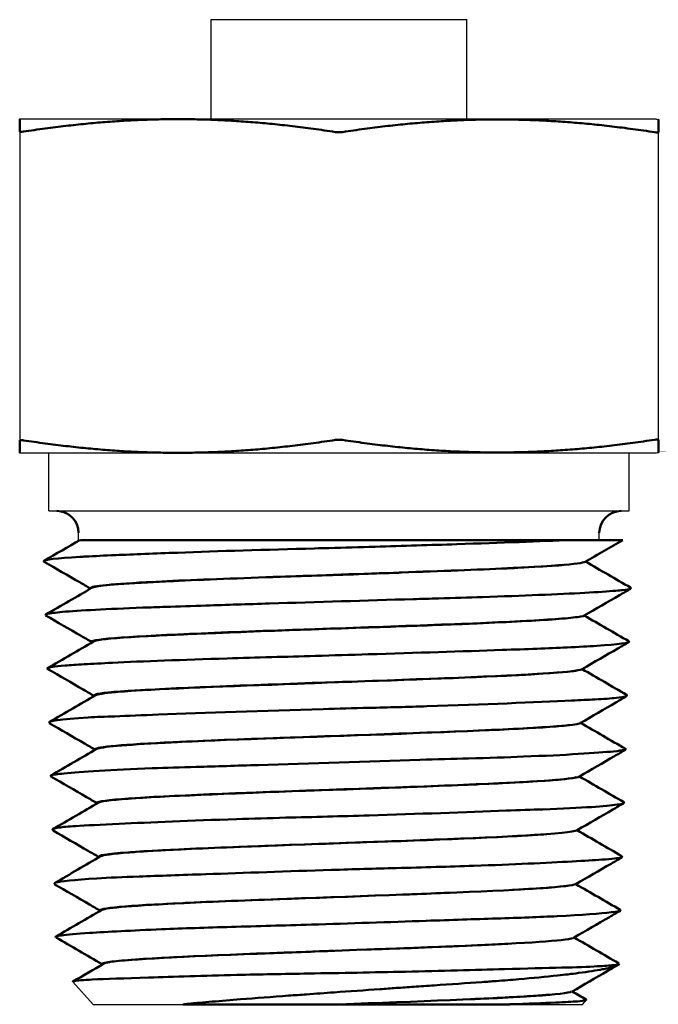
# Model space of a CAD drawing. Header units: inches. Extents: x 0.2 to 10.9, y 0.3 to 8.6.
# Tile 20 of 23: x 8.139 to 8.799, y 4.284 to 5.301. Entities that reach past the tile are written whole.
import ezdxf

# ---------------------------------------------------------------- set-up
doc = ezdxf.new("R2010")
doc.units = ezdxf.units.IN
doc.header["$MEASUREMENT"] = 0
doc.layers.add('Geometry', color=255, linetype='Continuous', lineweight=25)
doc.layers.add('Visible (ANSI)', color=7, linetype='Continuous', lineweight=50)

msp = doc.modelspace()

# ---------------------------------------------------------------- linework, layer by layer
at = {"layer": 'Geometry'}
for p, q in [((8.3375, 5.3014), (8.6015, 5.3014)), ((8.3375, 5.1987), (8.3375, 5.3014)), ((8.6015, 5.1987), (8.6015, 5.3014)), ((8.7977, 5.1987), (8.1395, 5.1987)), ((8.7977, 5.1987), (8.7995, 5.1982)), ((8.1395, 5.1857), (8.1395, 4.8667)), ((8.7995, 4.8673), (8.7995, 5.1851)), ((8.1395, 4.8537), (8.7977, 4.8537)), ((8.1695, 4.7937), (8.1695, 4.8537)), ((8.7695, 4.7937), (8.7695, 4.8537)), ((8.7977, 4.8537), (8.7995, 4.8542)), ((8.1695, 4.7937), (8.7695, 4.7937)), ((8.2004, 4.7637), (8.2004, 4.7712)), ((8.2004, 4.7637), (8.2023, 4.7637)), ((8.2023, 4.7637), (8.7092, 4.7637)), ((8.7385, 4.7637), (8.7385, 4.7712)), ((8.7586, 4.3252), (8.7591, 4.3258)), ((8.2154, 4.2839), (8.1943, 4.3071)), ((8.2154, 4.2839), (8.308, 4.2839)), ((8.6461, 4.2839), (8.721, 4.2839)), ((8.721, 4.2839), (8.7251, 4.2884))]:
    msp.add_line(p, q, dxfattribs=at)
at = {"layer": 'Visible (ANSI)'}
for centre, start, end in [((8.1779, 4.7712), 0, 90), ((8.761, 4.7712), 90, 180)]:
    msp.add_arc(centre, 0.0225, start, end, dxfattribs=at)
for centre, major_axis, ratio, start_param, end_param in [((8.147, 5.1874), (-0.00749, -0.00173), 0.125609, 6.254119, 7.301924), ((8.4695, 5.187), (0.0075, -0.00001), 0.262847, 4.188737, 5.23654), ((8.792, 5.1868), (0.00749, -0.00173), 0.124855, 5.264329, 6.312131), ((8.147, 4.865), (0.00749, -0.00173), 0.125609, 2.122854, 3.170659), ((8.4695, 4.8654), (0.0075, 0.00001), 0.262847, 1.046645, 2.094448), ((8.792, 4.8656), (-0.00749, -0.00173), 0.124855, 3.112647, 4.160449)]:
    msp.add_ellipse(centre, major_axis=major_axis, ratio=ratio, start_param=start_param, end_param=end_param, dxfattribs=at)
for points, weights in [([(8.1395, 5.1857), (8.1395, 5.1973), (8.1395, 5.1987)], [1.00474303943, 1.03064586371, 1]), ([(8.4657, 5.1853), (8.3042, 5.21), (8.1432, 5.1857)], [1.00906586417, 1.15985596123, 1.0109855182]), ([(8.7957, 5.1851), (8.6343, 5.2097), (8.4732, 5.1853)], [1.00784754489, 1.15694963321, 1.00901380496]), ([(8.7995, 5.1982), (8.7995, 5.1982), (8.7995, 5.1851)], [1.08237878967, 1.08237878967, 1.00784062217]), ([(8.1395, 4.8537), (8.1395, 4.8551), (8.1395, 4.8667)], [1, 1.03064586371, 1.00474303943]), ([(8.1432, 4.8667), (8.3042, 4.8424), (8.4657, 4.8671)], [1.0109855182, 1.15985596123, 1.00906586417]), ([(8.4732, 4.8671), (8.6343, 4.8428), (8.7957, 4.8673)], [1.00901380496, 1.15694963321, 1.00784754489]), ([(8.7995, 4.8673), (8.7995, 4.8542), (8.7995, 4.8542)], [1.00784062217, 1.08237878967, 1.08237878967])]:
    msp.add_rational_spline(points, weights, degree=2, dxfattribs=at)
for points, knots in [([(8.1649, 4.7413), (8.1645, 4.7415), (8.1643, 4.7417), (8.1644, 4.7419), (8.1647, 4.7434), (8.1778, 4.745), (8.2016, 4.7463), (8.2035, 4.7464), (8.2055, 4.7465), (8.2076, 4.7466), (8.2167, 4.7471), (8.2271, 4.7476), (8.2387, 4.7481), (8.2572, 4.7489), (8.2789, 4.7498), (8.3029, 4.7506), (8.345, 4.7522), (8.3942, 4.7537), (8.4441, 4.755), (8.449, 4.7552), (8.454, 4.7553), (8.4589, 4.7554), (8.4749, 4.7559), (8.4909, 4.7563), (8.5067, 4.7568), (8.5357, 4.7576), (8.5643, 4.7585), (8.5912, 4.7594), (8.6371, 4.7609), (8.678, 4.7624), (8.7089, 4.7637)], [54.919212, 54.919212, 54.919212, 54.919212, 54.98379, 54.98379, 54.98379, 55.477789, 55.477789, 55.477789, 55.518018, 55.518018, 55.518018, 55.693372, 55.693372, 55.693372, 55.974349, 55.974349, 55.974349, 56.468482, 56.468482, 56.468482, 56.517591, 56.517591, 56.517591, 56.675661, 56.675661, 56.675661, 56.964951, 56.964951, 56.964951, 57.459828, 57.459828, 57.459828, 57.459828]), ([(8.7089, 4.7637), (8.6771, 4.7637), (8.6362, 4.7637), (8.5909, 4.7637), (8.59, 4.7637), (8.5891, 4.7637), (8.5882, 4.7637), (8.5428, 4.7637), (8.4932, 4.7637), (8.4453, 4.7637), (8.3986, 4.7637), (8.3533, 4.7637), (8.3152, 4.7637), (8.2791, 4.7637), (8.2494, 4.7637), (8.2296, 4.7637), (8.2291, 4.7637), (8.2286, 4.7637), (8.228, 4.7637), (8.2133, 4.7637), (8.2046, 4.7637), (8.2023, 4.7637)], [-1.495448, -1.495448, -1.495448, -1.495448, -1.248348, -1.248348, -1.248348, -1.243453, -1.243453, -1.243453, -0.997227, -0.997227, -0.997227, -0.757303, -0.757303, -0.757303, -0.530061, -0.530061, -0.530061, -0.523831, -0.523831, -0.523831, -0.349603, -0.349603, -0.349603, -0.349603]), ([(8.7628, 4.7637), (8.7628, 4.7637), (8.7548, 4.7637), (8.7387, 4.7637), (8.7308, 4.7637), (8.7208, 4.7637), (8.7092, 4.7637)], [-0.3087678, -0.3087678, -0.3087678, -0.3087678, -0.1021603, -0.1021603, -0.1021603, 0, 0, 0, 0]), ([(8.2127, 4.7135), (8.209, 4.7157), (8.2052, 4.7179), (8.1893, 4.7271), (8.1771, 4.7342), (8.1649, 4.7412)], [0.00046824, 0.00046824, 0.00046824, 0.00046824, 0.02250596, 0.02250596, 0.09409498, 0.09409498, 0.09409498, 0.09409498]), ([(8.2128, 4.7136), (8.2101, 4.7157), (8.2575, 4.7208), (8.5001, 4.7288), (8.6908, 4.7359), (8.7219, 4.74), (8.724, 4.7412)], [54.927106, 54.927106, 54.927106, 54.927106, 55.667108, 56.654651, 57.642194, 58.056668, 58.056668, 58.056668, 58.056668]), ([(8.7008, 4.7379), (8.6989, 4.7377), (8.6969, 4.7375), (8.6949, 4.7374), (8.6817, 4.7364), (8.6641, 4.7354), (8.6431, 4.7344), (8.6124, 4.733), (8.5743, 4.7316), (8.5338, 4.7301), (8.5326, 4.73), (8.5313, 4.73), (8.5301, 4.7299), (8.5186, 4.7295), (8.5069, 4.7291), (8.4952, 4.7286), (8.4665, 4.7276), (8.4371, 4.7266), (8.4089, 4.7257), (8.368, 4.7243), (8.3296, 4.7228), (8.2984, 4.7213), (8.2978, 4.7213), (8.2972, 4.7213), (8.2966, 4.7212), (8.2877, 4.7208), (8.2793, 4.7203), (8.2717, 4.7199), (8.2532, 4.7189), (8.2385, 4.7179), (8.2287, 4.7169), (8.2206, 4.7161), (8.2158, 4.7153), (8.2144, 4.7145)], [30.521524, 30.521524, 30.521524, 30.521524, 30.544063, 30.544063, 30.544063, 30.686992, 30.686992, 30.686992, 30.896032, 30.896032, 30.896032, 30.902441, 30.902441, 30.902441, 30.961606, 30.961606, 30.961606, 31.105869, 31.105869, 31.105869, 31.314848, 31.314848, 31.314848, 31.318684, 31.318684, 31.318684, 31.37915, 31.37915, 31.37915, 31.524662, 31.524662, 31.524662, 31.644579, 31.644579, 31.644579, 31.644579]), ([(8.1663, 4.686), (8.1663, 4.686), (8.1663, 4.686), (8.1663, 4.686), (8.1656, 4.6864), (8.1663, 4.6869), (8.1683, 4.6874), (8.171, 4.688), (8.1762, 4.6887), (8.1838, 4.6894), (8.2007, 4.6909), (8.2296, 4.6924), (8.2666, 4.6938), (8.2742, 4.6941), (8.2821, 4.6944), (8.2903, 4.6946), (8.3036, 4.6951), (8.3177, 4.6956), (8.3323, 4.696), (8.353, 4.6967), (8.3751, 4.6974), (8.3978, 4.6981), (8.4463, 4.6996), (8.4979, 4.7012), (8.5461, 4.7026), (8.555, 4.7028), (8.5637, 4.7031), (8.5724, 4.7033), (8.5881, 4.7037), (8.6032, 4.7042), (8.6177, 4.7047), (8.6386, 4.7054), (8.6582, 4.7062), (8.6758, 4.7069), (8.7121, 4.7084), (8.7398, 4.7099), (8.7557, 4.7113), (8.7583, 4.7115), (8.7605, 4.7118), (8.7625, 4.712), (8.7666, 4.7124), (8.7692, 4.7129), (8.7704, 4.7134), (8.7713, 4.7138), (8.7715, 4.7141), (8.7708, 4.7145)], [48.653207, 48.653207, 48.653207, 48.653207, 48.655567, 48.655567, 48.655567, 48.817349, 48.817349, 48.817349, 49.040451, 49.040451, 49.040451, 49.534406, 49.534406, 49.534406, 49.635795, 49.635795, 49.635795, 49.799638, 49.799638, 49.799638, 50.031012, 50.031012, 50.031012, 50.524977, 50.524977, 50.524977, 50.616122, 50.616122, 50.616122, 50.781927, 50.781927, 50.781927, 51.021572, 51.021572, 51.021572, 51.51555, 51.51555, 51.51555, 51.59652, 51.59652, 51.59652, 51.764216, 51.764216, 51.764216, 51.889065, 51.889065, 51.889065, 51.889065]), ([(8.7709, 4.7134), (8.7671, 4.7111), (8.7632, 4.7089), (8.7472, 4.6997), (8.7351, 4.6927), (8.723, 4.6857)], [0, 0, 0, 0, 0.02263033, 0.02263033, 0.09364983, 0.09364983, 0.09364983, 0.09364983]), ([(8.2138, 4.6583), (8.2103, 4.6604), (8.2067, 4.6625), (8.1908, 4.6716), (8.1785, 4.6787), (8.1663, 4.6858)], [0.0006933, 0.0006933, 0.0006933, 0.0006933, 0.02168994, 0.02168994, 0.09374312, 0.09374312, 0.09374312, 0.09374312]), ([(8.2143, 4.658), (8.2136, 4.6583), (8.213, 4.6616), (8.3183, 4.6678), (8.6023, 4.6765), (8.7149, 4.6825), (8.7227, 4.6855), (8.723, 4.6857)], [48.633623, 48.633623, 48.633623, 48.633623, 48.754309, 49.741852, 50.729395, 51.716937, 51.776295, 51.776295, 51.776295, 51.776295]), ([(8.7153, 4.6841), (8.7105, 4.6834), (8.7032, 4.6826), (8.6935, 4.6819), (8.6744, 4.6805), (8.646, 4.6791), (8.6121, 4.6776), (8.6118, 4.6776), (8.6115, 4.6776), (8.6112, 4.6776), (8.6017, 4.6771), (8.5918, 4.6767), (8.5815, 4.6763), (8.5546, 4.6752), (8.5249, 4.6742), (8.4947, 4.6732), (8.4538, 4.6718), (8.4118, 4.6704), (8.3739, 4.6689), (8.3732, 4.6689), (8.3726, 4.6688), (8.3719, 4.6688), (8.3615, 4.6684), (8.3514, 4.668), (8.3417, 4.6676), (8.3154, 4.6665), (8.2917, 4.6655), (8.2724, 4.6644), (8.2467, 4.663), (8.2288, 4.6617), (8.2206, 4.6602), (8.2204, 4.6601), (8.2202, 4.6601), (8.22, 4.6601), (8.218, 4.6597), (8.2166, 4.6593), (8.2159, 4.6589)], [33.094725, 33.094725, 33.094725, 33.094725, 33.199943, 33.199943, 33.199943, 33.407248, 33.407248, 33.407248, 33.408989, 33.408989, 33.408989, 33.46687, 33.46687, 33.46687, 33.618766, 33.618766, 33.618766, 33.824264, 33.824264, 33.824264, 33.82782, 33.82782, 33.82782, 33.884414, 33.884414, 33.884414, 34.037599, 34.037599, 34.037599, 34.241642, 34.241642, 34.241642, 34.246672, 34.246672, 34.246672, 34.30082, 34.30082, 34.30082, 34.30082]), ([(8.1684, 4.6304), (8.1671, 4.6311), (8.1687, 4.6319), (8.1733, 4.6326), (8.1764, 4.6331), (8.1808, 4.6335), (8.1865, 4.634), (8.1919, 4.6344), (8.1985, 4.6348), (8.2062, 4.6353), (8.2146, 4.6358), (8.2244, 4.6363), (8.2354, 4.6369), (8.2667, 4.6384), (8.308, 4.6399), (8.3538, 4.6413), (8.3687, 4.6418), (8.3842, 4.6422), (8.3999, 4.6427), (8.4148, 4.6431), (8.43, 4.6435), (8.4452, 4.644), (8.4633, 4.6445), (8.4816, 4.6451), (8.4997, 4.6456), (8.5489, 4.6471), (8.5971, 4.6487), (8.6381, 4.6501), (8.6508, 4.6505), (8.6628, 4.6509), (8.674, 4.6513), (8.6853, 4.6518), (8.6957, 4.6522), (8.7052, 4.6527), (8.7169, 4.6532), (8.7272, 4.6538), (8.736, 4.6544), (8.7586, 4.6559), (8.7702, 4.6574), (8.7693, 4.6588), (8.7692, 4.6589), (8.7691, 4.659), (8.769, 4.6591)], [42.357922, 42.357922, 42.357922, 42.357922, 42.60042, 42.60042, 42.60042, 42.765857, 42.765857, 42.765857, 42.923615, 42.923615, 42.923615, 43.097067, 43.097067, 43.097067, 43.591027, 43.591027, 43.591027, 43.752439, 43.752439, 43.752439, 43.905904, 43.905904, 43.905904, 44.087622, 44.087622, 44.087622, 44.581587, 44.581587, 44.581587, 44.73448, 44.73448, 44.73448, 44.888193, 44.888193, 44.888193, 45.07819, 45.07819, 45.07819, 45.572145, 45.572145, 45.572145, 45.603373, 45.603373, 45.603373, 45.603373]), ([(8.7689, 4.6582), (8.7652, 4.656), (8.7615, 4.6538), (8.7454, 4.6446), (8.7332, 4.6375), (8.7209, 4.6304)], [0, 0, 0, 0, 0.02197601, 0.02197601, 0.0939549, 0.0939549, 0.0939549, 0.0939549]), ([(8.2166, 4.6025), (8.2128, 4.6047), (8.209, 4.6069), (8.193, 4.6162), (8.1808, 4.6233), (8.1685, 4.6304)], [0.00000803, 0.00000803, 0.00000803, 0.00000803, 0.0221257, 0.0221257, 0.09402959, 0.09402959, 0.09402959, 0.09402959]), ([(8.2166, 4.6025), (8.2144, 4.6039), (8.2352, 4.6082), (8.419, 4.6154), (8.66, 4.6233), (8.7172, 4.6282), (8.7209, 4.6303)], [42.359119, 42.359119, 42.359119, 42.359119, 42.829053, 43.816596, 44.804138, 45.499178, 45.499178, 45.499178, 45.499178]), ([(8.7165, 4.6292), (8.7102, 4.6278), (8.695, 4.6265), (8.6717, 4.6251), (8.6659, 4.6247), (8.6595, 4.6243), (8.6527, 4.624), (8.6029, 4.6213), (8.528, 4.6189), (8.4554, 4.6163), (8.4458, 4.616), (8.4362, 4.6156), (8.4267, 4.6152), (8.3548, 4.6125), (8.288, 4.6102), (8.2512, 4.6076), (8.2464, 4.6072), (8.2422, 4.6069), (8.2384, 4.6065), (8.2266, 4.6054), (8.2198, 4.6044), (8.2181, 4.6034)], [35.721675, 35.721675, 35.721675, 35.721675, 35.921927, 35.921927, 35.921927, 35.972133, 35.972133, 35.972133, 36.340743, 36.340743, 36.340743, 36.389677, 36.389677, 36.389677, 36.759535, 36.759535, 36.759535, 36.807221, 36.807221, 36.807221, 36.956918, 36.956918, 36.956918, 36.956918]), ([(8.1703, 4.5748), (8.1676, 4.5766), (8.1813, 4.5787), (8.2104, 4.5803), (8.2184, 4.5808), (8.2277, 4.5812), (8.2379, 4.5815), (8.2512, 4.582), (8.2665, 4.5826), (8.283, 4.5833), (8.3311, 4.5851), (8.3917, 4.5873), (8.453, 4.589), (8.4687, 4.5895), (8.4845, 4.5899), (8.5002, 4.5903), (8.5207, 4.5907), (8.5408, 4.5913), (8.5603, 4.5919), (8.6191, 4.5938), (8.6729, 4.5961), (8.7099, 4.5978), (8.7188, 4.5982), (8.7268, 4.5986), (8.7338, 4.599), (8.7433, 4.5994), (8.7507, 4.6), (8.7561, 4.6006), (8.7649, 4.6016), (8.7685, 4.6027), (8.7666, 4.6038)], [36.075265, 36.075265, 36.075265, 36.075265, 36.656875, 36.656875, 36.656875, 36.81844, 36.81844, 36.81844, 37.029881, 37.029881, 37.029881, 37.647349, 37.647349, 37.647349, 37.805357, 37.805357, 37.805357, 38.01217, 38.01217, 38.01217, 38.637852, 38.637852, 38.637852, 38.789128, 38.789128, 38.789128, 38.994459, 38.994459, 38.994459, 39.330059, 39.330059, 39.330059, 39.330059]), ([(8.7667, 4.6022), (8.763, 4.6001), (8.7593, 4.5979), (8.7435, 4.5888), (8.7313, 4.5817), (8.7192, 4.5747)], [0, 0, 0, 0, 0.02163393, 0.02163393, 0.0929863, 0.0929863, 0.0929863, 0.0929863]), ([(8.2176, 4.547), (8.2139, 4.5492), (8.2101, 4.5513), (8.1943, 4.5605), (8.1822, 4.5675), (8.1701, 4.5744)], [0, 0, 0, 0, 0.02198308, 0.02198308, 0.09291683, 0.09291683, 0.09291683, 0.09291683]), ([(8.2178, 4.547), (8.2147, 4.5495), (8.2715, 4.5548), (8.5246, 4.5631), (8.6931, 4.5698), (8.7171, 4.5737), (8.7188, 4.5746)], [36.075643, 36.075643, 36.075643, 36.075643, 36.903797, 37.89134, 38.878882, 39.201365, 39.201365, 39.201365, 39.201365]), ([(8.7078, 4.5725), (8.7055, 4.5722), (8.7027, 4.5719), (8.6996, 4.5716), (8.6711, 4.5689), (8.6101, 4.5665), (8.5395, 4.5638), (8.5318, 4.5635), (8.5239, 4.5632), (8.516, 4.5629), (8.4433, 4.5602), (8.3634, 4.5578), (8.307, 4.5551), (8.301, 4.5548), (8.2953, 4.5545), (8.2899, 4.5542), (8.2483, 4.552), (8.2229, 4.55), (8.2193, 4.5479)], [38.435949, 38.435949, 38.435949, 38.435949, 38.477396, 38.477396, 38.477396, 38.853721, 38.853721, 38.853721, 38.89494, 38.89494, 38.89494, 39.272553, 39.272553, 39.272553, 39.312484, 39.312484, 39.312484, 39.617354, 39.617354, 39.617354, 39.617354]), ([(8.1717, 4.5197), (8.1712, 4.52), (8.1713, 4.5203), (8.1721, 4.5206), (8.1737, 4.5211), (8.1784, 4.5218), (8.1856, 4.5225), (8.2024, 4.5241), (8.2342, 4.5262), (8.2765, 4.5278), (8.2906, 4.5284), (8.3059, 4.5289), (8.322, 4.5293), (8.3422, 4.5298), (8.3639, 4.5305), (8.3862, 4.5312), (8.44, 4.5328), (8.499, 4.5349), (8.553, 4.5366), (8.5703, 4.5371), (8.5872, 4.5376), (8.6034, 4.538), (8.6238, 4.5385), (8.6429, 4.5392), (8.6602, 4.5399), (8.7034, 4.5415), (8.7368, 4.5437), (8.7533, 4.5453), (8.7584, 4.5458), (8.762, 4.5463), (8.764, 4.5467), (8.7658, 4.5471), (8.7663, 4.5475), (8.7655, 4.5479)], [29.800532, 29.800532, 29.800532, 29.800532, 29.914231, 29.914231, 29.914231, 30.153858, 30.153858, 30.153858, 30.713544, 30.713544, 30.713544, 30.900515, 30.900515, 30.900515, 31.136147, 31.136147, 31.136147, 31.704086, 31.704086, 31.704086, 31.886827, 31.886827, 31.886827, 32.118436, 32.118436, 32.118436, 32.694628, 32.694628, 32.694628, 32.873079, 32.873079, 32.873079, 33.03088, 33.03088, 33.03088, 33.03088]), ([(8.7657, 4.547), (8.7619, 4.5448), (8.7581, 4.5426), (8.7422, 4.5334), (8.7301, 4.5264), (8.718, 4.5194)], [0, 0, 0, 0, 0.02246771, 0.02246771, 0.0933904, 0.0933904, 0.0933904, 0.0933904]), ([(8.2191, 4.492), (8.2156, 4.494), (8.2121, 4.4961), (8.1963, 4.5052), (8.184, 4.5123), (8.1717, 4.5194)], [0.00106132, 0.00106132, 0.00106132, 0.00106132, 0.02159843, 0.02159843, 0.09380254, 0.09380254, 0.09380254, 0.09380254]), ([(8.2195, 4.4916), (8.2186, 4.4921), (8.2224, 4.4956), (8.3438, 4.502), (8.62, 4.5107), (8.7137, 4.5164), (8.718, 4.5193)], [29.796138, 29.796138, 29.796138, 29.796138, 29.990998, 30.978541, 31.966083, 32.935606, 32.935606, 32.935606, 32.935606]), ([(8.7147, 4.5185), (8.7055, 4.516), (8.6685, 4.5138), (8.6143, 4.5113), (8.609, 4.5111), (8.6036, 4.5109), (8.598, 4.5106), (8.5339, 4.5078), (8.4504, 4.5053), (8.3804, 4.5026), (8.3745, 4.5024), (8.3688, 4.5021), (8.3631, 4.5019), (8.2952, 4.4991), (8.2425, 4.4966), (8.2262, 4.4938), (8.2249, 4.4936), (8.2239, 4.4934), (8.223, 4.4932), (8.2222, 4.4929), (8.2215, 4.4927), (8.2212, 4.4925)], [41.022516, 41.022516, 41.022516, 41.022516, 41.366717, 41.366717, 41.366717, 41.400203, 41.400203, 41.400203, 41.78555, 41.78555, 41.78555, 41.817747, 41.817747, 41.817747, 42.204382, 42.204382, 42.204382, 42.235291, 42.235291, 42.235291, 42.266682, 42.266682, 42.266682, 42.266682]), ([(8.1739, 4.4639), (8.1722, 4.4648), (8.1741, 4.4657), (8.1801, 4.4666), (8.184, 4.4671), (8.1898, 4.4676), (8.197, 4.4681), (8.2083, 4.4687), (8.2238, 4.4696), (8.2422, 4.4705), (8.2743, 4.4719), (8.3166, 4.4738), (8.3637, 4.4753), (8.3801, 4.4759), (8.3972, 4.4763), (8.4145, 4.4768), (8.4429, 4.4774), (8.472, 4.4783), (8.5005, 4.4791), (8.551, 4.4806), (8.6007, 4.4826), (8.6421, 4.4841), (8.6557, 4.4846), (8.6684, 4.485), (8.6802, 4.4854), (8.7005, 4.4861), (8.7173, 4.487), (8.7305, 4.4878), (8.7542, 4.4893), (8.7663, 4.4912), (8.7639, 4.4928), (8.7638, 4.4928), (8.7638, 4.4928), (8.7638, 4.4928)], [23.501422, 23.501422, 23.501422, 23.501422, 23.779894, 23.779894, 23.779894, 23.966848, 23.966848, 23.966848, 24.260125, 24.260125, 24.260125, 24.770443, 24.770443, 24.770443, 24.949136, 24.949136, 24.949136, 25.242414, 25.242414, 25.242414, 25.760994, 25.760994, 25.760994, 25.931424, 25.931424, 25.931424, 26.224703, 26.224703, 26.224703, 26.751381, 26.751381, 26.751381, 26.755325, 26.755325, 26.755325, 26.755325]), ([(8.7635, 4.4916), (8.7598, 4.4895), (8.7562, 4.4873), (8.7402, 4.4781), (8.7279, 4.471), (8.7156, 4.4638)], [0, 0, 0, 0, 0.02150902, 0.02150902, 0.09376078, 0.09376078, 0.09376078, 0.09376078]), ([(8.2216, 4.4359), (8.2178, 4.4381), (8.2141, 4.4403), (8.1982, 4.4495), (8.186, 4.4565), (8.1739, 4.4635)], [0.00029392, 0.00029392, 0.00029392, 0.00029392, 0.0223191, 0.0223191, 0.09369399, 0.09369399, 0.09369399, 0.09369399]), ([(8.2218, 4.436), (8.2194, 4.4377), (8.2468, 4.4422), (8.4449, 4.4497), (8.665, 4.4573), (8.7119, 4.4619), (8.7154, 4.4637)], [23.509147, 23.509147, 23.509147, 23.509147, 24.065742, 25.053284, 26.040827, 26.639033, 26.639033, 26.639033, 26.639033]), ([(8.684, 4.4597), (8.6802, 4.4594), (8.676, 4.4591), (8.6715, 4.4589), (8.6687, 4.4587), (8.6658, 4.4585), (8.6627, 4.4583), (8.6157, 4.4555), (8.5387, 4.4529), (8.4628, 4.4501), (8.4581, 4.4499), (8.4533, 4.4498), (8.4486, 4.4496), (8.3727, 4.4468), (8.2997, 4.4442), (8.2594, 4.4414), (8.257, 4.4412), (8.2548, 4.441), (8.2526, 4.4409), (8.2354, 4.4395), (8.2256, 4.4382), (8.2234, 4.437)], [43.838656, 43.838656, 43.838656, 43.838656, 43.879712, 43.879712, 43.879712, 43.905466, 43.905466, 43.905466, 44.298545, 44.298545, 44.298545, 44.32301, 44.32301, 44.32301, 44.717377, 44.717377, 44.717377, 44.740554, 44.740554, 44.740554, 44.926804, 44.926804, 44.926804, 44.926804]), ([(8.1754, 4.4084), (8.1748, 4.4088), (8.1753, 4.4093), (8.1767, 4.4097), (8.1812, 4.411), (8.1956, 4.4126), (8.2192, 4.414), (8.2315, 4.4148), (8.2462, 4.4154), (8.2628, 4.416), (8.2832, 4.4167), (8.3067, 4.4175), (8.3319, 4.4184), (8.3715, 4.4197), (8.4166, 4.4214), (8.4617, 4.4228), (8.4841, 4.4235), (8.5065, 4.4241), (8.5285, 4.4247), (8.5566, 4.4254), (8.5837, 4.4262), (8.6088, 4.4271), (8.6489, 4.4284), (8.6845, 4.4301), (8.7106, 4.4316), (8.7228, 4.4322), (8.7329, 4.4328), (8.741, 4.4334), (8.7518, 4.434), (8.7583, 4.4349), (8.7609, 4.4357), (8.7623, 4.4362), (8.7625, 4.4367), (8.7617, 4.4371)], [17.235431, 17.235431, 17.235431, 17.235431, 17.384102, 17.384102, 17.384102, 17.836656, 17.836656, 17.836656, 18.073116, 18.073116, 18.073116, 18.366391, 18.366391, 18.366391, 18.827189, 18.827189, 18.827189, 19.055408, 19.055408, 19.055408, 19.34868, 19.34868, 19.34868, 19.817725, 19.817725, 19.817725, 20.037693, 20.037693, 20.037693, 20.330969, 20.330969, 20.330969, 20.481088, 20.481088, 20.481088, 20.481088]), ([(8.7619, 4.4357), (8.7581, 4.4335), (8.7544, 4.4313), (8.7385, 4.4222), (8.7264, 4.4152), (8.7143, 4.4082)], [0, 0, 0, 0, 0.02205356, 0.02205356, 0.09310474, 0.09310474, 0.09310474, 0.09310474]), ([(8.2226, 4.3807), (8.219, 4.3828), (8.2154, 4.3849), (8.1995, 4.3941), (8.1874, 4.4011), (8.1752, 4.4081)], [0.00035711, 0.00035711, 0.00035711, 0.00035711, 0.02167424, 0.02167424, 0.09308123, 0.09308123, 0.09308123, 0.09308123]), ([(8.2229, 4.3805), (8.219, 4.3832), (8.286, 4.3888), (8.5477, 4.3973), (8.6952, 4.4039), (8.7128, 4.4075), (8.7139, 4.4082)], [17.222371, 17.222371, 17.222371, 17.222371, 18.140486, 19.128028, 20.115571, 20.357596, 20.357596, 20.357596, 20.357596]), ([(8.7049, 4.4064), (8.7049, 4.4064), (8.7049, 4.4064), (8.7049, 4.4064), (8.704, 4.4062), (8.703, 4.4061), (8.7019, 4.406), (8.6913, 4.4047), (8.6727, 4.4034), (8.6488, 4.4022)], [46.3925489, 46.3925489, 46.3925489, 46.3925489, 46.3927057, 46.3927057, 46.3927057, 46.4107296, 46.4107296, 46.4107296, 46.5941217, 46.5941217, 46.5941217, 46.5941217]), ([(8.5841, 4.3992), (8.5715, 4.3987), (8.5583, 4.3982), (8.5447, 4.3976), (8.5416, 4.3975), (8.5386, 4.3974), (8.5355, 4.3973), (8.4613, 4.3944), (8.3761, 4.3917), (8.3158, 4.3889), (8.3135, 4.3888), (8.3112, 4.3887), (8.309, 4.3886), (8.2596, 4.3861), (8.2286, 4.3838), (8.2245, 4.3815)], [46.7368793, 46.7368793, 46.7368793, 46.7368793, 46.8115375, 46.8115375, 46.8115375, 46.8282735, 46.8282735, 46.8282735, 47.2303694, 47.2303694, 47.2303694, 47.2458174, 47.2458174, 47.2458174, 47.5865171, 47.5865171, 47.5865171, 47.5865171]), ([(8.1769, 4.3531), (8.1756, 4.3539), (8.1778, 4.3546), (8.1827, 4.3552), (8.1884, 4.3559), (8.1983, 4.3568), (8.2116, 4.3577), (8.2299, 4.3588), (8.2554, 4.3602), (8.2862, 4.3615), (8.308, 4.3624), (8.3325, 4.3632), (8.3583, 4.3639), (8.3848, 4.3646), (8.4127, 4.3655), (8.4409, 4.3663), (8.4805, 4.3675), (8.5214, 4.3689), (8.5595, 4.3702), (8.5853, 4.3711), (8.6097, 4.3719), (8.6322, 4.3726), (8.6558, 4.3733), (8.6769, 4.3741), (8.6949, 4.375), (8.7206, 4.3762), (8.7402, 4.3777), (8.7508, 4.379), (8.7575, 4.3798), (8.7606, 4.3806), (8.7604, 4.3813), (8.7604, 4.3814), (8.7603, 4.3814), (8.7602, 4.3815)], [10.941361, 10.941361, 10.941361, 10.941361, 11.196919, 11.196919, 11.196919, 11.490368, 11.490368, 11.490368, 11.893492, 11.893492, 11.893492, 12.17922, 12.17922, 12.17922, 12.472657, 12.472657, 12.472657, 12.884016, 12.884016, 12.884016, 13.16182, 13.16182, 13.16182, 13.454946, 13.454946, 13.454946, 13.874551, 13.874551, 13.874551, 14.143925, 14.143925, 14.143925, 14.180961, 14.180961, 14.180961, 14.180961]), ([(8.7603, 4.3806), (8.7565, 4.3785), (8.7527, 4.3763), (8.7368, 4.3671), (8.7247, 4.36), (8.7125, 4.353)], [0, 0, 0, 0, 0.02203478, 0.02203478, 0.09344521, 0.09344521, 0.09344521, 0.09344521]), ([(8.2249, 4.3251), (8.2237, 4.3259), (8.2321, 4.3296), (8.3692, 4.3363), (8.6293, 4.3447), (8.7081, 4.3502), (8.7126, 4.3528)], [10.95152, 10.95152, 10.95152, 10.95152, 11.227687, 12.215229, 13.202772, 14.082107, 14.082107, 14.082107, 14.082107]), ([(8.6439, 4.3465), (8.6355, 4.3461), (8.6265, 4.3456), (8.6168, 4.3452), (8.6154, 4.3451), (8.614, 4.345), (8.6127, 4.345), (8.5795, 4.3434), (8.5396, 4.3419), (8.4984, 4.3405)], [49.2603017, 49.2603017, 49.2603017, 49.2603017, 49.3245235, 49.3245235, 49.3245235, 49.3335367, 49.3335367, 49.3335367, 49.5496195, 49.5496195, 49.5496195, 49.5496195]), ([(8.4637, 4.3392), (8.4382, 4.3383), (8.4128, 4.3373), (8.3888, 4.3364), (8.3874, 4.3364), (8.3861, 4.3363), (8.3847, 4.3362), (8.3113, 4.3334), (8.2521, 4.3305), (8.233, 4.3277), (8.2327, 4.3276), (8.2325, 4.3276), (8.2322, 4.3275), (8.2293, 4.3271), (8.2274, 4.3266), (8.2266, 4.3261)], [49.6101322, 49.6101322, 49.6101322, 49.6101322, 49.7433556, 49.7433556, 49.7433556, 49.7510806, 49.7510806, 49.7510806, 50.1622182, 50.1622182, 50.1622182, 50.1686245, 50.1686245, 50.1686245, 50.2357911, 50.2357911, 50.2357911, 50.2357911]), ([(8.1943, 4.3071), (8.194, 4.3074), (8.1946, 4.3077), (8.1989, 4.3086), (8.2051, 4.3091), (8.228, 4.3102), (8.2479, 4.3108), (8.2986, 4.3124), (8.3296, 4.3134), (8.3876, 4.3149), (8.4126, 4.3153), (8.4714, 4.3163), (8.5054, 4.3169), (8.5749, 4.3185), (8.6098, 4.3195), (8.6629, 4.3209), (8.6829, 4.3214), (8.7146, 4.3222), (8.7269, 4.3227), (8.7437, 4.3236), (8.7492, 4.324), (8.7572, 4.325), (8.7593, 4.3255), (8.7592, 4.3259)], [3.10875, 3.10875, 3.10875, 3.10875, 3.269239, 3.269239, 3.58417, 3.58417, 4.038928, 4.038928, 4.513198, 4.513198, 4.84279, 4.84279, 5.27445, 5.27445, 5.759808, 5.759808, 6.116916, 6.116916, 6.434453, 6.434453, 6.673893, 6.673893, 6.935763, 6.935763, 6.935763, 6.935763]), ([(8.7586, 4.3252), (8.7579, 4.3244), (8.7564, 4.3237), (8.754, 4.3229), (8.7521, 4.3223), (8.7497, 4.3218), (8.7468, 4.3211), (8.7453, 4.3208), (8.7436, 4.3205), (8.7418, 4.3201), (8.7353, 4.3189), (8.727, 4.3176), (8.717, 4.3163), (8.7135, 4.3158), (8.7099, 4.3154), (8.7061, 4.3149), (8.7027, 4.3145), (8.6991, 4.3141), (8.6953, 4.3137), (8.6834, 4.3124), (8.67, 4.3111), (8.6553, 4.3099), (8.6478, 4.3092), (8.64, 4.3086), (8.6319, 4.308), (8.6271, 4.3076), (8.6222, 4.3073), (8.6172, 4.3069), (8.6014, 4.3058), (8.5849, 4.3047), (8.5677, 4.3035), (8.5608, 4.303), (8.5538, 4.3026), (8.5467, 4.3021), (8.5407, 4.3017), (8.5347, 4.3012), (8.5286, 4.3008), (8.523, 4.3004), (8.5175, 4.3), (8.5119, 4.2996), (8.4961, 4.2985), (8.4802, 4.2974), (8.4644, 4.2963), (8.4548, 4.2956), (8.4453, 4.2949), (8.4359, 4.2942), (8.4297, 4.2938), (8.4235, 4.2933), (8.4174, 4.2929), (8.4003, 4.2916), (8.3836, 4.2904), (8.3678, 4.2891), (8.3576, 4.2883), (8.3478, 4.2875), (8.3383, 4.2867), (8.3339, 4.2863), (8.3295, 4.286), (8.3253, 4.2856), (8.3193, 4.285), (8.3135, 4.2845), (8.308, 4.2839)], [-1.316235, -1.316235, -1.316235, -1.316235, -1.250432, -1.250432, -1.250432, -1.199228, -1.199228, -1.199228, -1.172564, -1.172564, -1.172564, -1.075916, -1.075916, -1.075916, -1.042968, -1.042968, -1.042968, -1.012939, -1.012939, -1.012939, -0.917106, -0.917106, -0.917106, -0.867895, -0.867895, -0.867895, -0.838824, -0.838824, -0.838824, -0.746528, -0.746528, -0.746528, -0.709273, -0.709273, -0.709273, -0.677849, -0.677849, -0.677849, -0.649253, -0.649253, -0.649253, -0.56845, -0.56845, -0.56845, -0.519663, -0.519663, -0.519663, -0.487647, -0.487647, -0.487647, -0.397209, -0.397209, -0.397209, -0.338852, -0.338852, -0.338852, -0.311465, -0.311465, -0.311465, -0.272608, -0.272608, -0.272608, -0.272608]), ([(8.7568, 4.324), (8.7534, 4.322), (8.75, 4.3201), (8.7345, 4.3111), (8.7224, 4.3041), (8.7103, 4.2971)], [0.00062945, 0.00062945, 0.00062945, 0.00062945, 0.02050491, 0.02050491, 0.09152864, 0.09152864, 0.09152864, 0.09152864]), ([(8.4698, 4.2839), (8.5496, 4.2868), (8.6689, 4.2912), (8.7069, 4.2956), (8.7099, 4.2971)], [6.289982, 6.289982, 6.289982, 6.289982, 7.277516, 7.782368, 7.782368, 7.782368, 7.782368]), ([(8.6873, 4.2939), (8.6826, 4.2935), (8.6771, 4.2931), (8.671, 4.2926), (8.6708, 4.2926), (8.6707, 4.2926), (8.6705, 4.2926), (8.6536, 4.2915), (8.6313, 4.2904), (8.6055, 4.2892)], [51.7771515, 51.7771515, 51.7771515, 51.7771515, 51.8374045, 51.8374045, 51.8374045, 51.8387999, 51.8387999, 51.8387999, 52.0028275, 52.0028275, 52.0028275, 52.0028275]), ([(8.308, 4.2839), (8.3313, 4.2839), (8.3575, 4.2839), (8.4127, 4.2839), (8.4413, 4.2839), (8.4698, 4.2839)], [-0.2906222, -0.2906222, -0.2906222, -0.2906222, -0.1451563, -0.1451563, -0.0000382, -0.0000382, -0.0000382, -0.0000382]), ([(8.4704, 4.2839), (8.5019, 4.2839), (8.5336, 4.2839), (8.5964, 4.2839), (8.6241, 4.2839), (8.6461, 4.2839)], [-0.2819435, -0.2819435, -0.2819435, -0.2819435, -0.1479318, -0.1479318, -0.0001129, -0.0001129, -0.0001129, -0.0001129]), ([(8.646, 4.284), (8.6648, 4.2846), (8.6808, 4.2853), (8.7031, 4.2862), (8.7106, 4.2866), (8.7198, 4.2873), (8.7225, 4.2876), (8.7251, 4.2883), (8.7254, 4.2886), (8.7249, 4.2889)], [0, 0, 0, 0, 0.1315161, 0.1315161, 0.2327993, 0.2327993, 0.3072303, 0.3072303, 0.3697214, 0.3697214, 0.3697214, 0.3697214])]:
    msp.add_open_spline(points, degree=3, knots=knots, dxfattribs=at)
for points in [[(8.1648, 4.7423), (8.1771, 4.7494), (8.1894, 4.7566), (8.2018, 4.7637)], [(8.7628, 4.7637), (8.7499, 4.7562), (8.7369, 4.7487), (8.724, 4.7412)], [(8.7243, 4.7414), (8.7398, 4.7324), (8.7553, 4.7235), (8.7708, 4.7145)], [(8.1664, 4.6867), (8.1824, 4.696), (8.1984, 4.7052), (8.2144, 4.7145)], [(8.723, 4.6857), (8.7383, 4.6768), (8.7536, 4.668), (8.769, 4.6591)], [(8.1683, 4.6314), (8.1842, 4.6405), (8.2001, 4.6497), (8.2159, 4.6589)], [(8.7208, 4.6303), (8.7361, 4.6215), (8.7513, 4.6126), (8.7666, 4.6038)], [(8.1704, 4.5758), (8.1863, 4.585), (8.2022, 4.5942), (8.218, 4.6034)], [(8.7192, 4.5747), (8.7346, 4.5658), (8.7501, 4.5569), (8.7655, 4.5479)], [(8.1717, 4.5204), (8.1875, 4.5295), (8.2034, 4.5387), (8.2192, 4.5479)], [(8.7179, 4.5194), (8.7332, 4.5105), (8.7485, 4.5017), (8.7638, 4.4928)], [(8.1738, 4.4651), (8.1896, 4.4742), (8.2054, 4.4834), (8.2211, 4.4925)], [(8.7156, 4.4638), (8.7309, 4.4549), (8.7463, 4.446), (8.7617, 4.4371)], [(8.1755, 4.4092), (8.1915, 4.4185), (8.2074, 4.4277), (8.2234, 4.437)], [(8.7142, 4.4081), (8.7295, 4.3993), (8.7449, 4.3904), (8.7602, 4.3815)], [(8.1769, 4.354), (8.1928, 4.3631), (8.2086, 4.3723), (8.2245, 4.3815)], [(8.2246, 4.3254), (8.2088, 4.3346), (8.193, 4.3437), (8.1772, 4.3529)], [(8.7125, 4.353), (8.7278, 4.3441), (8.7432, 4.3352), (8.7585, 4.3264)], [(8.1945, 4.3075), (8.2052, 4.3137), (8.2159, 4.3199), (8.2266, 4.3261)], [(8.7589, 4.3261), (8.7588, 4.3262), (8.7587, 4.3263), (8.7585, 4.3264)], [(8.7105, 4.2972), (8.7153, 4.2944), (8.7201, 4.2917), (8.7249, 4.2889)]]:
    msp.add_open_spline(points, degree=3, dxfattribs=at)

doc.saveas('drawing.dxf')
